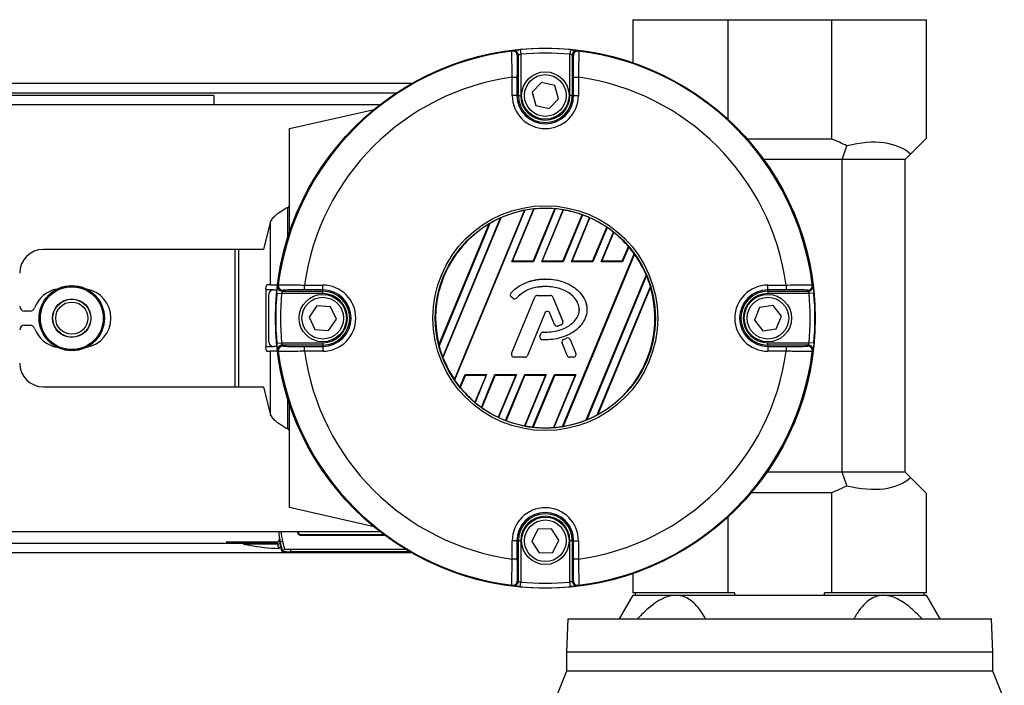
# Model space of a CAD drawing. Header units: millimetres. Extents: x 0 to 420, y 0 to 297.
# Tile 42 of 58: x 199 to 223, y 241 to 257. Entities that reach past the tile are written whole.
import ezdxf

# ---------------------------------------------------------------- set-up
doc = ezdxf.new("R2010")
doc.units = ezdxf.units.MM

msp = doc.modelspace()

# ---------------------------------------------------------------- linework, layer by layer
at = {"color": 7, "linetype": 'Continuous', "lineweight": 25}
for p, q in [((213.6254, 257.273), (213.6254, 256.2385)), ((213.6254, 257.273), (215.9078, 257.273)), ((215.9078, 257.273), (215.9078, 254.8809)), ((215.9078, 257.273), (218.4024, 257.273)), ((218.4024, 257.273), (218.4024, 254.4038)), ((218.4024, 257.273), (220.6848, 257.273)), ((220.6848, 254.4265), (220.6848, 257.273)), ((210.8707, 255.4513), (210.8707, 256.4218)), ((210.917, 256.5549), (210.9276, 256.4415)), ((210.9276, 256.4415), (210.9276, 255.4513)), ((212.121, 256.5549), (212.1105, 256.4415)), ((212.1105, 255.4513), (212.1105, 256.4415)), ((212.1674, 256.4218), (212.1674, 255.4513)), ((208.3011, 255.7359), (63.501, 255.7359)), ((210.724, 255.8889), (210.8378, 255.8889)), ((210.724, 255.4513), (210.724, 255.8889)), ((210.8378, 255.8889), (210.8378, 255.4513)), ((211.4277, 255.767), (211.1999, 255.53)), ((211.7468, 255.6882), (211.4277, 255.767)), ((211.8381, 255.3725), (211.7468, 255.6882)), ((212.2002, 255.8889), (212.3141, 255.8889)), ((212.2002, 255.4513), (212.2002, 255.8889)), ((212.3141, 255.8889), (212.3141, 255.4513)), ((207.9315, 255.5082), (64.2877, 255.5082)), ((203.5488, 255.4513), (71.4712, 255.4513)), ((203.5488, 255.4513), (203.5488, 255.2235)), ((210.8378, 255.4513), (210.724, 255.4513)), ((210.8707, 255.4513), (210.8378, 255.4513)), ((210.8707, 255.4513), (210.9276, 255.4513)), ((211.1999, 255.53), (211.2913, 255.2143)), ((212.1674, 255.4513), (212.1105, 255.4513)), ((212.1674, 255.4513), (212.2002, 255.4513)), ((212.2002, 255.4513), (212.3141, 255.4513)), ((207.5356, 255.2235), (182.4847, 255.2235)), ((211.2913, 255.2143), (211.6104, 255.1355)), ((211.6104, 255.1355), (211.8381, 255.3725)), ((205.3706, 254.6542), (207.4027, 255.1174)), ((205.3706, 252.1776), (205.3706, 254.6542)), ((218.4024, 254.4038), (216.3767, 254.4038)), ((220.6848, 254.4265), (220.3024, 254.0442)), ((218.6526, 253.9142), (218.7712, 254.2398)), ((220.1724, 253.9142), (220.3024, 254.0442)), ((218.6526, 253.9142), (216.7699, 253.9142)), ((220.1724, 253.9142), (218.6526, 253.9142)), ((218.6526, 246.3994), (218.6526, 253.9142)), ((220.1724, 246.3994), (220.1724, 253.9142)), ((205.3706, 252.8076), (205.3256, 252.7627)), ((205.3256, 252.0395), (205.3256, 252.7627)), ((209.3329, 248.6247), (211.0163, 252.6888)), ((211.029, 252.6932), (209.3387, 248.6126)), ((210.7166, 251.4561), (211.242, 252.7246)), ((210.7317, 251.4662), (211.2525, 252.7236)), ((211.2246, 251.4662), (211.747, 252.7273)), ((211.7583, 252.7283), (211.2313, 251.4561)), ((211.4314, 251.4561), (211.9483, 252.704)), ((211.4465, 251.4662), (211.9577, 252.7004)), ((204.9147, 252.4293), (204.7391, 251.7508)), ((204.9147, 250.8969), (204.9147, 252.4293)), ((210.1827, 252.3758), (208.9647, 249.4354)), ((209.0518, 249.1625), (210.4372, 252.5072)), ((210.4495, 252.5105), (209.0581, 249.1515)), ((211.9394, 251.4662), (212.4027, 252.5847)), ((212.413, 252.5831), (211.9461, 251.4561)), ((212.1462, 251.4561), (212.5846, 252.5145)), ((212.1613, 251.4662), (212.593, 252.5086)), ((208.9619, 249.4547), (210.167, 252.3642)), ((212.6542, 251.4662), (212.9939, 252.2862)), ((213.0032, 252.2823), (212.6609, 251.4561)), ((212.861, 251.4561), (213.1566, 252.1697)), ((212.8761, 251.4662), (213.164, 252.1613)), ((204.0653, 251.7508), (199.4499, 251.7508)), ((204.0653, 248.4489), (204.0653, 251.7508)), ((204.1463, 251.7508), (204.0653, 251.7508)), ((204.1463, 248.4489), (204.1463, 251.7508)), ((204.7391, 251.7508), (204.1463, 251.7508)), ((213.369, 251.4662), (213.5164, 251.822)), ((213.5246, 251.8155), (213.3757, 251.4561)), ((210.7166, 251.4561), (210.7317, 251.4662)), ((211.2313, 251.4561), (210.7166, 251.4561)), ((211.2246, 251.4662), (210.7317, 251.4662)), ((211.2313, 251.4561), (211.2246, 251.4662)), ((211.4314, 251.4561), (211.4465, 251.4662)), ((211.9461, 251.4561), (211.4314, 251.4561)), ((211.9394, 251.4662), (211.4465, 251.4662)), ((211.9344, 247.4934), (213.6558, 251.6491)), ((211.9461, 251.4561), (211.9394, 251.4662)), ((213.6618, 251.6374), (211.947, 247.4975)), ((212.1462, 251.4561), (212.1613, 251.4662)), ((212.6609, 251.4561), (212.1462, 251.4561)), ((212.6542, 251.4662), (212.1613, 251.4662)), ((212.6609, 251.4561), (212.6542, 251.4662)), ((212.861, 251.4561), (212.8761, 251.4662)), ((213.3757, 251.4561), (212.861, 251.4561)), ((213.369, 251.4662), (212.8761, 251.4662)), ((213.3757, 251.4561), (213.369, 251.4662)), ((205.151, 251.3523), (205.1429, 251.3523)), ((205.1429, 251.3102), (205.1429, 251.3523)), ((211.519, 251.0404), (211.519, 251.0409)), ((212.5046, 247.6536), (213.9457, 251.1327)), ((213.9522, 251.1223), (212.5166, 247.6563)), ((204.7964, 250.783), (204.7964, 249.4167)), ((204.984, 250.783), (204.7964, 250.783)), ((204.9147, 250.8969), (204.8259, 250.8969)), ((204.9147, 250.8969), (205.0781, 250.8969)), ((204.984, 250.783), (205.0651, 250.783)), ((205.1971, 250.7482), (206.1676, 250.7482)), ((205.73, 250.7811), (205.73, 250.8949)), ((205.73, 250.8949), (206.1676, 250.8949)), ((206.1676, 250.7811), (205.73, 250.7811)), ((206.1676, 250.7811), (206.1676, 250.8949)), ((206.1676, 250.7482), (206.1676, 250.7811)), ((206.1676, 250.6913), (206.1676, 250.7482)), ((212.7651, 247.7732), (214.0453, 250.8639)), ((214.0487, 250.8457), (212.7803, 247.7837)), ((216.8705, 250.8949), (217.3081, 250.8949)), ((216.8705, 250.7811), (216.8705, 250.8949)), ((217.3081, 250.7811), (216.8705, 250.7811)), ((216.8705, 250.7482), (216.8705, 250.7811)), ((216.8705, 250.7482), (217.841, 250.7482)), ((216.8705, 250.7482), (216.8705, 250.6913)), ((217.3081, 250.8949), (217.3081, 250.7811)), ((204.8702, 249.5305), (204.8702, 250.6691)), ((205.064, 250.7019), (205.1773, 250.6913)), ((206.1676, 250.6913), (205.1773, 250.6913)), ((210.6907, 250.7022), (210.6903, 250.7025)), ((210.6978, 250.6116), (210.6975, 250.6112)), ((210.7388, 250.5767), (210.6975, 250.6112)), ((210.7391, 250.5771), (210.6978, 250.6116)), ((210.708, 249.247), (211.2637, 250.6079)), ((210.7085, 249.2468), (211.2641, 250.6077)), ((210.7391, 250.5771), (210.7388, 250.5767)), ((210.8278, 250.5842), (210.8282, 250.5838)), ((211.2641, 250.6077), (211.2637, 250.6079)), ((211.323, 250.6473), (211.323, 250.6478)), ((211.323, 250.6478), (211.6392, 250.6478)), ((211.323, 250.6473), (211.6392, 250.6473)), ((211.6392, 250.6473), (211.6392, 250.6478)), ((211.698, 250.6077), (211.6985, 250.6079)), ((211.698, 250.6077), (211.9366, 250.0234)), ((211.6985, 250.6079), (211.9371, 250.0236)), ((217.8607, 250.6913), (216.8705, 250.6913)), ((217.9741, 250.7019), (217.8607, 250.6913)), ((199.1304, 250.2706), (198.9944, 250.2706)), ((206.0274, 250.3971), (205.8401, 250.127)), ((206.3549, 250.3699), (206.0274, 250.3971)), ((206.4952, 250.0727), (206.3549, 250.3699)), ((216.6685, 250.3591), (216.5449, 250.0546)), ((216.994, 250.4044), (216.6685, 250.3591)), ((217.196, 250.1451), (216.994, 250.4044)), ((205.8401, 250.127), (205.9803, 249.8298)), ((206.3078, 249.8026), (206.4952, 250.0727)), ((211.5085, 250.2235), (211.0901, 249.1988)), ((211.509, 250.2233), (211.0906, 249.1986)), ((211.5085, 250.2235), (211.509, 250.2233)), ((211.628, 250.2235), (211.6275, 250.2233)), ((211.7403, 249.9472), (211.6275, 250.2233)), ((211.7407, 249.9474), (211.628, 250.2235)), ((211.9366, 250.0234), (211.9371, 250.0236)), ((216.5449, 250.0546), (216.7469, 249.7953)), ((217.0724, 249.8406), (217.196, 250.1451)), ((198.9944, 249.9291), (199.1304, 249.9291)), ((205.9803, 249.8298), (206.3078, 249.8026)), ((211.4708, 249.7635), (211.4708, 249.764)), ((211.7407, 249.9474), (211.7403, 249.9472)), ((211.8181, 249.9106), (211.8182, 249.9102)), ((211.902, 249.9406), (211.9022, 249.9402)), ((216.7469, 249.7953), (217.0724, 249.8406)), ((211.3891, 249.6706), (211.4117, 249.7246)), ((211.3896, 249.6704), (211.3891, 249.6706)), ((211.3896, 249.6704), (211.4122, 249.7244)), ((211.4122, 249.7244), (211.4117, 249.7246)), ((211.4445, 249.5825), (211.4445, 249.582)), ((211.9552, 249.5871), (212.0315, 249.6198)), ((211.9554, 249.5866), (211.9552, 249.5871)), ((211.9554, 249.5866), (212.0317, 249.6194)), ((212.0317, 249.6194), (212.0315, 249.6198)), ((212.1156, 249.585), (212.1161, 249.5852)), ((212.1156, 249.585), (212.2537, 249.2468)), ((212.1161, 249.5852), (212.2541, 249.247)), ((204.7964, 249.4167), (204.984, 249.4167)), ((204.8259, 249.3028), (204.9147, 249.3028)), ((204.9147, 247.7704), (204.9147, 249.3028)), ((205.0781, 249.3028), (204.9147, 249.3028)), ((205.0651, 249.4167), (204.984, 249.4167)), ((205.064, 249.4978), (205.1773, 249.5084)), ((205.1773, 249.5084), (206.1676, 249.5084)), ((206.1676, 249.4515), (205.1971, 249.4515)), ((205.73, 249.3048), (205.73, 249.4186)), ((205.73, 249.4186), (206.1676, 249.4186)), ((206.1676, 249.3048), (205.73, 249.3048)), ((206.1676, 249.5084), (206.1676, 249.4515)), ((206.1676, 249.4515), (206.1676, 249.4186)), ((206.1676, 249.4186), (206.1676, 249.3048)), ((211.9217, 249.5042), (211.9212, 249.504)), ((212.0459, 249.1986), (211.9212, 249.504)), ((212.0464, 249.1988), (211.9217, 249.5042)), ((216.8705, 249.4515), (216.8705, 249.5084)), ((216.8705, 249.5084), (217.8607, 249.5084)), ((216.8705, 249.4515), (216.8705, 249.4186)), ((217.841, 249.4515), (216.8705, 249.4515)), ((216.8705, 249.4186), (216.8705, 249.3048)), ((216.8705, 249.4186), (217.3081, 249.4186)), ((217.3081, 249.3048), (216.8705, 249.3048)), ((217.3081, 249.4186), (217.3081, 249.3048)), ((217.9741, 249.4978), (217.8607, 249.5084)), ((210.7085, 249.2468), (210.708, 249.247)), ((210.7673, 249.1592), (210.7673, 249.1587)), ((211.0313, 249.1592), (210.7673, 249.1592)), ((211.0313, 249.1587), (210.7673, 249.1587)), ((211.0313, 249.1592), (211.0313, 249.1587)), ((211.0901, 249.1988), (211.0906, 249.1986)), ((212.0464, 249.1988), (212.0459, 249.1986)), ((212.1052, 249.1592), (212.1052, 249.1587)), ((212.1948, 249.1592), (212.1052, 249.1592)), ((212.1948, 249.1587), (212.1052, 249.1587)), ((212.1948, 249.1592), (212.1948, 249.1587)), ((212.2537, 249.2468), (212.2541, 249.247)), ((205.1429, 248.8474), (205.1429, 248.8895)), ((205.1429, 248.8474), (205.151, 248.8474)), ((209.4672, 248.4397), (209.5931, 248.7436)), ((209.5998, 248.7335), (209.4753, 248.433)), ((209.5931, 248.7436), (210.1078, 248.7436)), ((209.5931, 248.7436), (209.5998, 248.7335)), ((209.5998, 248.7335), (210.0927, 248.7335)), ((210.0927, 248.7335), (209.8224, 248.0808)), ((210.1078, 248.7436), (209.8296, 248.0721)), ((209.9812, 247.9549), (210.3079, 248.7436)), ((210.3146, 248.7335), (209.9903, 247.9508)), ((210.1078, 248.7436), (210.0927, 248.7335)), ((210.3079, 248.7436), (210.8226, 248.7436)), ((210.3079, 248.7436), (210.3146, 248.7335)), ((210.3146, 248.7335), (210.8075, 248.7335)), ((210.8075, 248.7335), (210.3869, 247.7179)), ((210.8226, 248.7436), (210.3952, 247.7118)), ((210.5651, 247.639), (211.0227, 248.7436)), ((211.0294, 248.7335), (210.5753, 247.6372)), ((210.8226, 248.7436), (210.8075, 248.7335)), ((211.5223, 248.7335), (211.0159, 247.511)), ((211.0227, 248.7436), (211.5374, 248.7436)), ((211.0227, 248.7436), (211.0294, 248.7335)), ((211.5374, 248.7436), (211.0252, 247.5072)), ((211.0294, 248.7335), (211.5223, 248.7335)), ((211.2134, 247.4783), (211.7375, 248.7436)), ((211.7442, 248.7335), (211.2245, 247.479)), ((211.5374, 248.7436), (211.5223, 248.7335)), ((212.2371, 248.7335), (211.7137, 247.4697)), ((212.2522, 248.7436), (211.724, 247.4685)), ((211.7375, 248.7436), (212.2522, 248.7436)), ((211.7375, 248.7436), (211.7442, 248.7335)), ((211.7442, 248.7335), (212.2371, 248.7335)), ((212.2522, 248.7436), (212.2371, 248.7335)), ((199.4499, 248.4489), (204.0653, 248.4489)), ((204.0653, 248.4489), (204.1463, 248.4489)), ((204.1463, 248.4489), (204.7391, 248.4489)), ((204.7391, 248.4489), (204.9147, 247.7704)), ((205.3256, 247.437), (205.3256, 248.1602)), ((205.3706, 245.5454), (205.3706, 248.0221)), ((205.3256, 247.437), (205.3706, 247.3921)), ((218.6526, 246.3994), (216.8507, 246.3994)), ((218.7712, 246.0738), (218.6526, 246.3994)), ((220.1724, 246.3994), (218.6526, 246.3994)), ((220.3024, 246.2693), (220.1724, 246.3994)), ((220.3024, 246.2693), (220.6848, 245.887)), ((216.4752, 245.9098), (218.4024, 245.9098)), ((218.4024, 245.9098), (218.4024, 243.496)), ((220.6848, 243.496), (220.6848, 245.887)), ((207.4027, 245.0823), (205.3706, 245.5454)), ((215.9078, 245.3187), (215.9078, 243.496)), ((211.6704, 245.0401), (211.3421, 245.0254)), ((211.8474, 244.7632), (211.6704, 245.0401)), ((182.4847, 244.9761), (207.5356, 244.9761)), ((205.1132, 244.9121), (205.1241, 244.7814)), ((205.5645, 244.9761), (205.5645, 244.9424)), ((205.5645, 244.9424), (205.5794, 244.9573)), ((205.5794, 244.9761), (205.5794, 244.9573)), ((205.6363, 244.9004), (205.6214, 244.8855)), ((205.6214, 244.8855), (207.6549, 244.8855)), ((205.6363, 244.9004), (207.6349, 244.9004)), ((211.3421, 245.0254), (211.1907, 244.7337)), ((178.1797, 244.6915), (205.0984, 244.6915)), ((203.8726, 244.7246), (205.0641, 244.7246)), ((204.263, 244.6677), (204.4118, 244.6415)), ((205.0825, 244.6677), (204.263, 244.6677)), ((205.1385, 244.678), (205.0825, 244.6677)), ((205.1563, 244.5969), (205.1011, 244.5828)), ((205.1062, 244.563), (205.1011, 244.5828)), ((205.1613, 244.5772), (205.1062, 244.563)), ((205.2014, 244.7306), (205.1462, 244.7165)), ((205.2043, 244.49), (205.1462, 244.7165)), ((205.1462, 244.7165), (205.1563, 244.5969)), ((205.1563, 244.5969), (205.1613, 244.5772)), ((205.2014, 244.7306), (205.2488, 244.5457)), ((210.724, 244.3108), (210.724, 244.7484)), ((210.8378, 244.7484), (210.724, 244.7484)), ((210.8378, 244.7484), (210.8378, 244.3108)), ((210.8707, 244.7484), (210.8378, 244.7484)), ((210.8707, 243.7779), (210.8707, 244.7484)), ((210.8707, 244.7484), (210.9276, 244.7484)), ((210.9276, 244.7484), (210.9276, 243.7582)), ((211.1907, 244.7337), (211.3676, 244.4567)), ((211.696, 244.4714), (211.8474, 244.7632)), ((212.1674, 244.7484), (212.1105, 244.7484)), ((212.1105, 243.7582), (212.1105, 244.7484)), ((212.1674, 244.7484), (212.1674, 243.7779)), ((212.1674, 244.7484), (212.2002, 244.7484)), ((212.2002, 244.7484), (212.3141, 244.7484)), ((212.2002, 244.3108), (212.2002, 244.7484)), ((212.3141, 244.7484), (212.3141, 244.3108)), ((178.1618, 244.4638), (208.3011, 244.4638)), ((205.1797, 244.5014), (205.1744, 244.502)), ((205.2042, 244.49), (205.2043, 244.49)), ((205.3893, 244.5439), (205.3893, 244.487)), ((205.3893, 244.5439), (208.1646, 244.5439)), ((208.2607, 244.487), (205.3893, 244.487)), ((211.3676, 244.4567), (211.696, 244.4714)), ((210.8378, 244.3108), (210.724, 244.3108)), ((212.3141, 244.3108), (212.2002, 244.3108)), ((213.6254, 243.9612), (213.6254, 243.496)), ((210.917, 243.6448), (210.9276, 243.7582)), ((212.121, 243.6448), (212.1105, 243.7582)), ((213.6254, 243.439), (213.2968, 242.8697)), ((215.9078, 243.496), (213.6254, 243.496)), ((213.6254, 243.439), (214.6593, 243.439)), ((213.6824, 243.496), (213.6824, 243.439)), ((214.6593, 243.439), (219.651, 243.439)), ((216.0794, 243.496), (215.9078, 243.496)), ((216.0794, 243.439), (216.0794, 243.496)), ((218.2308, 243.439), (218.2308, 243.496)), ((218.4024, 243.496), (218.2308, 243.496)), ((220.6848, 243.496), (218.4024, 243.496)), ((219.651, 243.439), (220.6848, 243.439)), ((220.6278, 243.439), (220.6278, 243.496)), ((221.0135, 242.8697), (220.6848, 243.439)), ((212.0599, 242.8697), (212.0314, 242.0727)), ((212.0599, 242.8697), (222.2503, 242.8697)), ((222.2788, 242.0727), (222.2503, 242.8697)), ((212.0314, 242.0727), (212.0314, 241.6173)), ((222.2788, 242.0727), (212.0314, 242.0727)), ((222.2788, 241.6173), (222.2788, 242.0727)), ((212.0314, 241.6173), (211.7554, 240.9341)), ((222.2788, 241.6173), (212.0314, 241.6173)), ((222.5548, 240.9341), (222.2788, 241.6173))]:
    msp.add_line(p, q, dxfattribs=at)
for centre, radius in [((211.519, 250.0998), 6.49), ((211.519, 255.4513), 0.5693), ((211.519, 255.4513), 0.501), ((211.519, 250.0998), 2.7022), ((211.519, 250.0998), 2.6453), ((200.133, 250.0998), 0.7844), ((200.133, 250.0998), 0.7844), ((200.133, 250.0998), 0.7781), ((200.133, 250.0998), 0.7554), ((200.133, 250.0998), 0.4614), ((200.133, 250.0998), 0.4554), ((200.133, 250.0998), 0.3871), ((206.1676, 250.0998), 0.5693), ((206.1676, 250.0998), 0.501), ((216.8705, 250.0998), 0.5693), ((216.8705, 250.0998), 0.501), ((211.519, 244.7484), 0.5693), ((211.519, 244.7484), 0.501)]:
    msp.add_circle(centre, radius, dxfattribs=at)
for centre, radius, start, end in [((211.519, 250.0998), 6.4696, 97.10549, 172.89451), ((215.5725, 248.6795), 9.2211, 121.58243, 121.76082), ((210.7328, 256.4068), 0.1139, 0.0094, 97.09031), ((210.7568, 256.4218), 0.1139, 52.06673, 96.86344), ((210.7568, 256.4218), 0.1139, 0.01176, 52.06841), ((211.519, 250.0998), 6.4831, 84.67186, 95.32814), ((211.519, 250.0998), 6.3692, 84.67186, 95.32814), ((212.2813, 256.4218), 0.1139, 117.33378, 179.9885), ((212.3052, 256.4068), 0.1139, 82.90969, 179.9906), ((212.2813, 256.4218), 0.1138, 83.13574, 117.3343), ((207.4656, 248.6795), 9.2211, 58.23918, 58.41757), ((211.519, 250.0998), 6.4696, 7.10549, 82.89451), ((211.519, 250.0998), 5.8434, 97.81989, 172.18011), ((211.519, 250.0998), 5.8434, 7.81989, 82.18011), ((211.519, 255.4513), 0.7951, 180, 0), ((211.519, 255.4513), 0.6812, 180, 0), ((211.519, 255.4513), 0.6484, 180, 0), ((211.519, 255.4513), 0.5914, 180, 0), ((217.1551, 251.1018), 3.5297, 62.75166, 69.30646), ((211.519, 250.0998), 2.6373, 100.99004, 113.92589), ((211.519, 250.0998), 2.6393, 96.02402, 100.70066), ((211.519, 250.0998), 2.6373, 85.04107, 95.79952), ((211.519, 250.0998), 2.6393, 80.63894, 84.79904), ((211.519, 250.0998), 2.6373, 70.42259, 80.42516), ((211.519, 250.0998), 2.6393, 114.19736, 120.41929), ((211.519, 250.0998), 2.6393, 66.18776, 70.20221), ((211.519, 250.0998), 2.6373, 55.9972, 65.96862), ((211.519, 250.0998), 2.6373, 120.84018, 194.15982), ((211.519, 250.0998), 2.6393, 51.6503, 55.78351), ((211.519, 250.0998), 2.6373, 40.76796, 51.41119), ((199.4499, 251.1815), 0.5693, 90, 180), ((211.519, 250.0998), 2.6393, 35.94419, 40.54548), ((211.519, 250.0998), 2.6373, 23.05526, 35.66131), ((211.519, 250.0998), 2.6393, 16.82689, 22.79175), ((199.9053, 250.0998), 0.7116, 100.13495, 159.82873), ((200.3607, 250.0998), 0.7116, 280.13495, 79.86505), ((204.9285, 250.8096), 0.1347, 139.60931, 191.36905), ((204.984, 250.6691), 0.1139, 90, 180), ((205.1971, 250.8621), 0.1138, 173.13574, 207.3343), ((212.9394, 246.0464), 9.2211, 148.23918, 148.41757), ((205.1971, 250.8621), 0.1139, 207.33378, 269.9885), ((205.2121, 250.8861), 0.1139, 172.90969, 269.9906), ((206.1676, 250.0998), 0.7951, 270, 90), ((206.1676, 250.0998), 0.6812, 270, 90), ((206.1676, 250.0998), 0.6484, 270, 90), ((211.519, 250.0998), 2.6373, 298.57164, 16.42836), ((216.8705, 250.0998), 0.7951, 90, 270), ((216.8705, 250.0998), 0.6812, 90, 270), ((216.8705, 250.0998), 0.6484, 90, 270), ((217.826, 250.8861), 0.1139, 270.0094, 7.09031), ((217.841, 250.8621), 0.1139, 270.01176, 322.06841), ((217.841, 250.8621), 0.1139, 322.06673, 6.86344), ((210.0987, 246.0464), 9.2211, 31.58243, 31.76082), ((211.519, 250.0998), 6.4831, 174.67186, 185.32814), ((211.519, 250.0998), 6.3692, 174.67186, 185.32814), ((206.1676, 250.0998), 0.5914, 270, 90), ((210.7385, 250.6604), 0.064, 138.8059, 230.16689), ((210.7385, 250.6604), 0.0635, 138.8059, 230.16689), ((210.7798, 250.6259), 0.064, 230.16689, 318.97709), ((210.7798, 250.6259), 0.0635, 230.16689, 318.97709), ((211.323, 250.5837), 0.064, 90, 157.79071), ((211.323, 250.5837), 0.0635, 90, 157.79071), ((211.6392, 250.5837), 0.064, 22.20929, 90), ((211.6392, 250.5837), 0.0635, 22.20929, 90), ((216.8705, 250.0998), 0.5914, 90, 270), ((211.519, 250.0998), 6.3692, 354.67186, 5.32814), ((211.519, 250.0998), 6.4831, 354.67186, 5.32814), ((198.9944, 250.3845), 0.1139, 180, 270), ((199.1304, 250.3845), 0.1139, 270, 339.82873), ((211.5683, 250.1991), 0.0645, 22.20926, 157.79071), ((211.5683, 250.1991), 0.064, 22.20926, 157.79071), ((211.8778, 249.9994), 0.0635, 292.3787, 22.20929), ((211.8778, 249.9994), 0.064, 292.3787, 22.20929), ((198.9944, 249.8152), 0.1139, 90, 180), ((199.1304, 249.8152), 0.1139, 20.17127, 90), ((199.9053, 250.0998), 0.7116, 200.17127, 259.86505), ((211.4708, 249.6999), 0.064, 90.035, 157.29049), ((211.4708, 249.6999), 0.0635, 90.035, 157.29049), ((211.7996, 249.9714), 0.064, 202.20926, 286.93498), ((211.7996, 249.9714), 0.0635, 202.20926, 286.93498), ((204.984, 249.5305), 0.1139, 180, 270), ((211.4482, 249.6459), 0.064, 157.29049, 266.67135), ((211.4482, 249.6459), 0.0635, 157.29049, 266.67135), ((211.9805, 249.5282), 0.064, 113.24584, 202.20927), ((211.9805, 249.5282), 0.0635, 113.24584, 202.20927), ((212.0568, 249.561), 0.064, 22.20926, 113.24584), ((212.0568, 249.561), 0.0635, 22.20926, 113.24584), ((204.9285, 249.3901), 0.1347, 168.63095, 220.39069), ((205.1971, 249.3376), 0.1139, 142.06673, 186.86344), ((212.9393, 254.1533), 9.2211, 211.58243, 211.76082), ((205.2121, 249.3136), 0.1139, 90.0094, 187.09031), ((211.519, 250.0998), 6.4696, 187.10549, 262.89451), ((205.1971, 249.3376), 0.1139, 90.01176, 142.06841), ((211.519, 250.0998), 5.8434, 187.81989, 262.18011), ((211.519, 250.0998), 2.6393, 194.58071, 200.80264), ((211.519, 250.0998), 5.8434, 277.81989, 352.18011), ((211.519, 250.0998), 6.4696, 277.10549, 352.89451), ((217.826, 249.3136), 0.1139, 352.90969, 89.9906), ((217.841, 249.3376), 0.1139, 27.33378, 89.9885), ((210.0987, 254.1533), 9.2211, 328.23918, 328.41757), ((217.841, 249.3376), 0.1138, 353.13574, 27.3343), ((211.519, 250.0998), 2.6373, 201.07411, 214.00996), ((210.7673, 249.2228), 0.064, 157.79071, 270), ((210.7673, 249.2228), 0.0635, 157.79071, 270), ((211.0313, 249.2228), 0.0635, 270, 337.79071), ((211.0313, 249.2228), 0.064, 270, 337.79071), ((212.1052, 249.2228), 0.064, 202.20927, 270), ((212.1052, 249.2228), 0.0635, 202.20927, 270), ((212.1948, 249.2228), 0.064, 270, 22.20926), ((212.1948, 249.2228), 0.0635, 270, 22.20926), ((199.4499, 249.0182), 0.5693, 180, 270), ((211.519, 250.0998), 2.6393, 214.29934, 218.97598), ((211.519, 250.0998), 2.6373, 219.20048, 229.95893), ((211.519, 250.0998), 2.6393, 230.20096, 234.36106), ((211.519, 250.0998), 2.6373, 234.57484, 244.57741), ((211.519, 250.0998), 2.6393, 244.79779, 248.81224), ((211.519, 250.0998), 2.6373, 249.03138, 259.0028), ((211.519, 250.0998), 2.6373, 279.33869, 291.94474), ((211.519, 250.0998), 2.6393, 292.20825, 298.17311), ((211.519, 250.0998), 2.6393, 259.21649, 263.3497), ((211.519, 250.0998), 2.6373, 263.58881, 274.23204), ((211.519, 250.0998), 2.6393, 274.45452, 279.05581), ((217.1551, 249.2117), 3.5297, 290.69354, 297.24834), ((211.519, 244.7484), 0.7951, 0, 180), ((211.519, 244.7484), 0.6812, 0, 180), ((211.519, 244.7484), 0.6484, 0, 180), ((211.519, 244.7484), 0.5914, 0, 180), ((203.873, 244.7018), 0.0228, 91.08078, 206.93181), ((205.065, 244.7776), 0.0554, 268.42823, 359.05492), ((205.0641, 244.7816), 0.0569, 270.01918, 304.37588), ((210.7328, 243.7929), 0.1139, 262.90969, 359.9906), ((215.5725, 251.5202), 9.2211, 238.23918, 238.41757), ((210.7568, 243.7779), 0.1138, 263.13574, 297.3343), ((210.7568, 243.7779), 0.1139, 297.33378, 359.9885), ((211.519, 250.0998), 6.4831, 264.67186, 275.32814), ((211.519, 250.0998), 6.3692, 264.67186, 275.32814), ((212.2813, 243.7779), 0.1139, 180.01176, 232.06841), ((212.3052, 243.7929), 0.1139, 180.0094, 277.09031), ((212.2813, 243.7779), 0.1139, 232.06673, 276.86344), ((207.4656, 251.5201), 9.2211, 301.58243, 301.76082)]:
    msp.add_arc(centre, radius, start, end, dxfattribs=at)
for centre, major_axis, ratio, start_param, end_param in [((216.1315, 250.0998), (8.998, 0), 0.8660474, 2.1952703, 2.1985592), ((206.9066, 250.0998), (8.998, 0), 0.8660474, 0.9430335, 0.9463223), ((217.1551, 250.7972), (3.199, 3.199), 0.4663077, 0.0334182, 0.6588907), ((212.0762, 249.8691), (2.8132, -1.1652), 0.9801928, 2.308609, 2.3130735), ((211.0639, 250.2883), (2.2979, -0.9518), 0.9801928, 1.8803542, 1.8845944), ((212.0513, 249.8794), (2.6874, -1.1132), 0.9801928, 2.0576555, 2.0615643), ((211.039, 250.2987), (2.4237, -1.0039), 0.9801928, 1.5976203, 1.6014484), ((212.1011, 249.8588), (2.9389, -1.2173), 0.9801928, 2.6059882, 2.612204), ((211.0888, 250.278), (2.1722, -0.8997), 0.9801928, 2.2327064, 2.2381305), ((212.0263, 249.8897), (2.5616, -1.0611), 0.9801928, 1.8161736, 1.8199076), ((211.0141, 250.309), (2.5494, -1.056), 0.9801928, 1.3453037, 1.3490343), ((212.0014, 249.9), (2.4359, -1.009), 0.9801928, 1.5655623, 1.5693696), ((210.9892, 250.3193), (2.6752, -1.1081), 0.9801928, 1.1035269, 1.107406), ((211.9765, 249.9103), (2.3101, -0.9569), 0.9801928, 1.286575, 1.2907549), ((210.9643, 250.3296), (2.801, -1.1602), 0.9801928, 0.8540417, 0.858425), ((211.9516, 249.9207), (2.1843, -0.9048), 0.9801928, 0.9431108, 0.9483466), ((211.519, 245.4874), (0, 8.998), 0.8660474, 0.9430335, 0.9463223), ((210.9394, 250.3399), (2.9267, -1.2123), 0.9801928, 0.5629466, 0.5688565), ((211.519, 245.4874), (0, 8.998), 0.8660474, 5.336863, 5.3401518), ((211.519, 254.7123), (0, 8.998), 0.8660474, 2.1952703, 2.1985592), ((212.1011, 249.8588), (2.9389, -1.2173), 0.9801928, 3.6709813, 3.6771971), ((211.519, 254.7123), (0, 8.998), 0.8660474, 4.0846261, 4.087915), ((211.0888, 250.278), (2.1722, -0.8997), 0.9801928, 4.0450548, 4.0504789), ((212.0762, 249.8691), (2.8132, -1.1652), 0.9801928, 3.9701118, 3.9745763), ((211.0639, 250.2883), (2.2979, -0.9518), 0.9801928, 4.3985909, 4.4028311), ((212.0513, 249.8794), (2.6874, -1.1132), 0.9801928, 4.221621, 4.2255298), ((211.039, 250.2987), (2.4237, -1.0039), 0.9801928, 4.6817369, 4.685565), ((212.0263, 249.8897), (2.5616, -1.0611), 0.9801928, 4.4632777, 4.4670117), ((211.0141, 250.309), (2.5494, -1.056), 0.9801928, 4.934151, 4.9378816), ((211.9516, 249.9207), (2.1843, -0.9048), 0.9801928, 5.3348387, 5.3400745), ((210.9394, 250.3399), (2.9267, -1.2123), 0.9801928, 5.7143288, 5.7202387), ((212.0014, 249.9), (2.4359, -1.009), 0.9801928, 4.7138157, 4.717623), ((210.9892, 250.3193), (2.6752, -1.1081), 0.9801928, 5.1757793, 5.1796584), ((211.9765, 249.9103), (2.3101, -0.9569), 0.9801928, 4.9924305, 4.9966103), ((210.9643, 250.3296), (2.801, -1.1602), 0.9801928, 5.4247603, 5.4291436), ((217.1551, 249.5164), (3.199, -3.199), 0.4663077, 5.6242946, 6.2497671), ((206.2478, 245.007), (-0.0968, 1.1568), 0.9808315, 1.5155393, 1.7419089), ((206.2478, 245.007), (0.0921, -1.1013), 0.9787714, 4.6586453, 4.8835016), ((205.6215, 244.9425), (0.0403, 0.0403), 0.9996955, 2.3563468, 3.9268385), ((205.6364, 244.9574), (0.0403, 0.0403), 0.9996955, 2.3563468, 3.9268385), ((204.0662, 244.6677), (0.1937, -0.0569), 0.0047934, 3.1078252, 4.2435224), ((205.3905, 250.1928), (0.4913, 5.6155), 0.9998465, 3.0543395, 3.1784061), ((205.064, 244.6677), (0, 0.0569), 0.0349101, 6.265732, 6.5779717), ((206.2578, 244.8882), (0.1018, -1.2172), 0.9787714, 4.8122454, 4.8835016), ((206.2578, 244.8882), (-0.0972, 1.1617), 0.97672, 1.6706528, 1.7419089), ((205.3298, 249.4983), (-4.5697, 4.8119), 0.6310263, 2.1299362, 2.1343984), ((205.3895, 250.1809), (0.4963, 5.6722), 0.9998496, 3.1963258, 3.2288458), ((205.3895, 250.1809), (0.4913, 5.6155), 0.9998465, 3.2039087, 3.2288458), ((216.1315, 250.0998), (8.998, 0), 0.8660474, 4.0846261, 4.087915), ((206.9066, 250.0998), (8.998, 0), 0.8660474, 5.336863, 5.3401518)]:
    msp.add_ellipse(centre, major_axis=major_axis, ratio=ratio, start_param=start_param, end_param=end_param, dxfattribs=at)
for points, knots in [([(210.724, 255.8889), (210.7224, 255.9603), (210.7191, 256.1031), (210.7164, 256.2932), (210.7157, 256.4358), (210.7167, 256.5087), (210.7182, 256.5167), (210.7188, 256.5198)], [0, 0, 0, 0, 0.2181439, 0.4364435, 0.6541601, 0.8703819, 1, 1, 1, 1]), ([(210.7432, 256.5348), (210.7455, 256.5353), (210.75, 256.5362), (210.7807, 256.5402), (210.8252, 256.5455), (210.8734, 256.5507), (210.905, 256.5537), (210.917, 256.5549)], [0, 0, 0, 0, 0.2137542, 0.4283047, 0.6450109, 0.8642235, 1, 1, 1, 1]), ([(210.8467, 256.4068), (210.8461, 256.4043), (210.8445, 256.3976), (210.842, 256.3378), (210.8397, 256.2207), (210.8381, 256.0647), (210.8379, 255.9475), (210.8378, 255.8889)], [0, 0, 0, 0, 0.1294239, 0.3454219, 0.5631024, 0.7815642, 1, 1, 1, 1]), ([(210.9276, 256.4415), (210.9236, 256.4404), (210.9133, 256.4374), (210.8975, 256.4323), (210.883, 256.4271), (210.8729, 256.4231), (210.8714, 256.4222), (210.8707, 256.4218)], [0, 0, 0, 0, 0.1361772, 0.3569301, 0.5748254, 0.7887906, 1, 1, 1, 1]), ([(212.1674, 256.4218), (212.1671, 256.422), (212.1663, 256.4226), (212.1597, 256.4254), (212.1468, 256.4302), (212.1298, 256.4359), (212.1169, 256.4397), (212.1105, 256.4415)], [0, 0, 0, 0, 0.12445638, 0.33899001, 0.55774681, 0.7788159, 1, 1, 1, 1]), ([(212.121, 256.5549), (212.1407, 256.553), (212.1801, 256.5492), (212.2311, 256.5434), (212.2642, 256.5394), (212.2728, 256.5381), (212.2746, 256.5379)], [0, 0, 0, 0, 0.30870348, 0.61628952, 0.92204664, 1, 1, 1, 1]), ([(212.2002, 255.8889), (212.2002, 255.9266), (212.2001, 256.0221), (212.199, 256.1669), (212.197, 256.2981), (212.1944, 256.3879), (212.1924, 256.4005), (212.1914, 256.4068)], [0, 0, 0, 0, 0.1408434, 0.3573866, 0.5722146, 0.7860897, 1, 1, 1, 1]), ([(212.2292, 256.5225), (212.2345, 256.5252), (212.2454, 256.5306), (212.2616, 256.5342), (212.2739, 256.5355), (212.2783, 256.5355), (212.2791, 256.5355)], [0, 0, 0, 0, 0.3293966, 0.6829701, 0.9393524, 1, 1, 1, 1]), ([(212.2746, 256.5379), (212.2811, 256.537), (212.2926, 256.5354), (212.2942, 256.535), (212.2949, 256.5348)], [0, 0, 0, 0, 0.5597904, 1, 1, 1, 1]), ([(212.3193, 256.5198), (212.3202, 256.5121), (212.3219, 256.4968), (212.3223, 256.3875), (212.3208, 256.2276), (212.3179, 256.0512), (212.3152, 255.9348), (212.3141, 255.8889)], [0, 0, 0, 0, 0.2142119, 0.4282413, 0.6430284, 0.8593519, 1, 1, 1, 1]), ([(210.6903, 250.7025), (210.7222, 250.7354), (210.8184, 250.8345), (211.0608, 250.973), (211.3191, 251.0361), (211.4875, 251.0402), (211.519, 251.0409)], [0, 0, 0, 0, 0.1492432, 0.4498799, 0.8970463, 1, 1, 1, 1]), ([(210.6907, 250.7022), (210.7226, 250.7351), (210.8188, 250.8342), (211.0612, 250.9726), (211.3193, 251.0356), (211.4876, 251.0397), (211.519, 251.0404)], [0, 0, 0, 0, 0.1493129, 0.4500911, 0.8973419, 1, 1, 1, 1]), ([(211.519, 251.0409), (211.5646, 251.0397), (211.6821, 251.0365), (211.8693, 251.0021), (212.0968, 250.9197), (212.3065, 250.78), (212.4578, 250.5864), (212.5263, 250.3842), (212.5193, 250.1901), (212.4351, 249.9948), (212.2672, 249.801), (211.9723, 249.6361), (211.6782, 249.5754), (211.4919, 249.5806), (211.4445, 249.582)], [0, 0, 0, 0, 0.0488198, 0.1257191, 0.2025152, 0.3068501, 0.3908537, 0.4609273, 0.5313055, 0.5934207, 0.6853305, 0.8005518, 0.9492387, 1, 1, 1, 1]), ([(211.519, 251.0404), (211.5646, 251.0392), (211.6809, 251.036), (211.8681, 251.002), (212.0956, 250.9198), (212.3062, 250.7797), (212.4574, 250.5862), (212.5258, 250.3842), (212.5188, 250.1902), (212.4347, 249.9951), (212.2669, 249.8014), (211.9721, 249.6366), (211.6781, 249.5759), (211.4919, 249.5811), (211.4445, 249.5825)], [0, 0, 0, 0, 0.0488472, 0.1245489, 0.2025643, 0.306892, 0.3908819, 0.4609349, 0.5312928, 0.5933834, 0.6852856, 0.8005092, 0.9492175, 1, 1, 1, 1]), ([(205.064, 250.7019), (205.0659, 250.7216), (205.0697, 250.7609), (205.0755, 250.8119), (205.0795, 250.845), (205.0807, 250.8536), (205.081, 250.8554)], [0, 0, 0, 0, 0.3087035, 0.6162895, 0.9220466, 1, 1, 1, 1]), ([(205.081, 250.8554), (205.0819, 250.8619), (205.0834, 250.8735), (205.0839, 250.875), (205.084, 250.8757)], [0, 0, 0, 0, 0.5597904, 1, 1, 1, 1]), ([(205.0963, 250.81), (205.0937, 250.8153), (205.0883, 250.8263), (205.0846, 250.8424), (205.0834, 250.8547), (205.0833, 250.8591), (205.0833, 250.8599)], [0, 0, 0, 0, 0.3293966, 0.6829701, 0.9393524, 1, 1, 1, 1]), ([(205.0991, 250.9001), (205.1068, 250.901), (205.122, 250.9027), (205.2314, 250.9031), (205.3913, 250.9017), (205.5677, 250.8987), (205.6841, 250.896), (205.73, 250.8949)], [0, 0, 0, 0, 0.21421189, 0.42824134, 0.64302839, 0.85935193, 1, 1, 1, 1]), ([(205.1971, 250.7482), (205.1969, 250.7479), (205.1963, 250.7471), (205.1935, 250.7405), (205.1887, 250.7276), (205.183, 250.7106), (205.1792, 250.6977), (205.1773, 250.6913)], [0, 0, 0, 0, 0.12445638, 0.33899001, 0.55774681, 0.7788159, 1, 1, 1, 1]), ([(205.73, 250.7811), (205.6923, 250.781), (205.5968, 250.7809), (205.452, 250.7798), (205.3208, 250.7778), (205.231, 250.7752), (205.2184, 250.7732), (205.2121, 250.7722)], [0, 0, 0, 0, 0.1408434, 0.3573866, 0.5722146, 0.7860897, 1, 1, 1, 1]), ([(211.4708, 249.7635), (211.5163, 249.7643), (211.628, 249.7663), (211.8045, 249.7903), (212.0038, 249.8568), (212.1685, 249.9683), (212.2854, 250.1021), (212.3372, 250.2319), (212.3397, 250.3633), (212.2901, 250.5024), (212.1722, 250.6525), (211.9584, 250.7918), (211.6599, 250.8668), (211.3329, 250.8589), (211.0347, 250.77), (210.8923, 250.6421), (210.8278, 250.5842)], [0, 0, 0, 0, 0.04606604, 0.11282107, 0.17926442, 0.25671538, 0.31097711, 0.35665057, 0.39482562, 0.44135701, 0.50293546, 0.58457386, 0.69463944, 0.80843403, 0.91312935, 1, 1, 1, 1]), ([(211.4708, 249.764), (211.5163, 249.7648), (211.6279, 249.7668), (211.8043, 249.7907), (212.0035, 249.8572), (212.1682, 249.9686), (212.2849, 250.1023), (212.3367, 250.2319), (212.3392, 250.3632), (212.2897, 250.5021), (212.1719, 250.6521), (211.9584, 250.7913), (211.6601, 250.8662), (211.3333, 250.8584), (211.0351, 250.7696), (210.8927, 250.6418), (210.8282, 250.5838)], [0, 0, 0, 0, 0.0460968, 0.1128529, 0.1792974, 0.2567404, 0.3109925, 0.3566412, 0.3947855, 0.4412857, 0.5028392, 0.5844628, 0.6945241, 0.8083163, 0.9130502, 1, 1, 1, 1]), ([(217.3081, 250.8949), (217.3795, 250.8965), (217.5222, 250.8998), (217.7124, 250.9024), (217.855, 250.9032), (217.9279, 250.9021), (217.9359, 250.9007), (217.939, 250.9001)], [0, 0, 0, 0, 0.2181439, 0.4364435, 0.6541601, 0.8703819, 1, 1, 1, 1]), ([(217.826, 250.7722), (217.8235, 250.7728), (217.8168, 250.7744), (217.757, 250.7769), (217.6399, 250.7792), (217.4838, 250.7807), (217.3667, 250.781), (217.3081, 250.7811)], [0, 0, 0, 0, 0.1294239, 0.3454219, 0.5631024, 0.7815642, 1, 1, 1, 1]), ([(217.8607, 250.6913), (217.8596, 250.6952), (217.8566, 250.7056), (217.8515, 250.7213), (217.8463, 250.7359), (217.8423, 250.746), (217.8414, 250.7475), (217.841, 250.7482)], [0, 0, 0, 0, 0.1361772, 0.3569301, 0.5748254, 0.7887906, 1, 1, 1, 1]), ([(217.954, 250.8757), (217.9545, 250.8734), (217.9553, 250.8689), (217.9594, 250.8382), (217.9647, 250.7937), (217.9699, 250.7454), (217.9729, 250.7139), (217.9741, 250.7019)], [0, 0, 0, 0, 0.2137542, 0.4283047, 0.6450109, 0.8642235, 1, 1, 1, 1]), ([(211.902, 249.9406), (211.8914, 249.9364), (211.8723, 249.9288), (211.8443, 249.9189), (211.8268, 249.9134), (211.8181, 249.9106)], [0, 0, 0, 0, 0.3833729, 0.691553, 1, 1, 1, 1]), ([(211.9022, 249.9402), (211.8916, 249.9359), (211.8725, 249.9283), (211.8445, 249.9184), (211.827, 249.9129), (211.8182, 249.9102)], [0, 0, 0, 0, 0.3831699, 0.6914514, 1, 1, 1, 1]), ([(205.084, 249.324), (205.0836, 249.3263), (205.0827, 249.3308), (205.0786, 249.3615), (205.0733, 249.406), (205.0681, 249.4542), (205.0651, 249.4858), (205.064, 249.4978)], [0, 0, 0, 0, 0.2137542, 0.4283047, 0.6450109, 0.8642235, 1, 1, 1, 1]), ([(205.73, 249.3048), (205.6586, 249.3032), (205.5158, 249.2999), (205.3257, 249.2972), (205.183, 249.2965), (205.1102, 249.2975), (205.1021, 249.299), (205.0991, 249.2996)], [0, 0, 0, 0, 0.2181439, 0.4364435, 0.6541601, 0.8703819, 1, 1, 1, 1]), ([(205.1773, 249.5084), (205.1785, 249.5044), (205.1814, 249.4941), (205.1865, 249.4783), (205.1917, 249.4638), (205.1958, 249.4537), (205.1966, 249.4522), (205.1971, 249.4515)], [0, 0, 0, 0, 0.1361772, 0.3569301, 0.5748254, 0.7887906, 1, 1, 1, 1]), ([(205.2121, 249.4275), (205.2146, 249.4269), (205.2212, 249.4253), (205.2811, 249.4228), (205.3982, 249.4205), (205.5542, 249.4189), (205.6714, 249.4187), (205.73, 249.4186)], [0, 0, 0, 0, 0.1294239, 0.3454219, 0.5631024, 0.7815642, 1, 1, 1, 1]), ([(217.3081, 249.4186), (217.3457, 249.4187), (217.4413, 249.4188), (217.586, 249.4198), (217.7173, 249.4218), (217.8071, 249.4245), (217.8197, 249.4265), (217.826, 249.4275)], [0, 0, 0, 0, 0.1408434, 0.3573866, 0.5722146, 0.7860897, 1, 1, 1, 1]), ([(217.939, 249.2996), (217.9313, 249.2987), (217.916, 249.297), (217.8066, 249.2966), (217.6468, 249.298), (217.4704, 249.301), (217.354, 249.3037), (217.3081, 249.3048)], [0, 0, 0, 0, 0.21421189, 0.42824134, 0.64302839, 0.85935193, 1, 1, 1, 1]), ([(217.841, 249.4515), (217.8412, 249.4518), (217.8417, 249.4526), (217.8445, 249.4592), (217.8493, 249.4721), (217.8551, 249.4891), (217.8588, 249.502), (217.8607, 249.5084)], [0, 0, 0, 0, 0.1244564, 0.33899, 0.5577468, 0.7788159, 1, 1, 1, 1]), ([(217.9417, 249.3897), (217.9444, 249.3844), (217.9498, 249.3734), (217.9534, 249.3573), (217.9547, 249.345), (217.9547, 249.3406), (217.9547, 249.3398)], [0, 0, 0, 0, 0.32939656, 0.68297005, 0.93935237, 1, 1, 1, 1]), ([(217.9571, 249.3443), (217.9562, 249.3378), (217.9546, 249.3262), (217.9542, 249.3247), (217.954, 249.324)], [0, 0, 0, 0, 0.5597904, 1, 1, 1, 1]), ([(217.9741, 249.4978), (217.9722, 249.4781), (217.9684, 249.4388), (217.9626, 249.3877), (217.9585, 249.3547), (217.9573, 249.346), (217.9571, 249.3443)], [0, 0, 0, 0, 0.3087035, 0.6162895, 0.9220466, 1, 1, 1, 1]), ([(203.9784, 244.6926), (203.9632, 244.6939), (203.938, 244.6961), (203.914, 244.6928), (203.9046, 244.6915)], [0, 0, 0, 0, 0.608091, 1, 1, 1, 1]), ([(205.069, 244.7137), (205.0677, 244.715), (205.065, 244.7179), (205.0635, 244.7207), (205.0635, 244.7219), (205.0635, 244.7222)], [0, 0, 0, 0, 0.3929618, 0.8576493, 1, 1, 1, 1]), ([(205.1247, 244.7584), (205.1231, 244.7533), (205.12, 244.743), (205.108, 244.7294), (205.0921, 244.7192), (205.0785, 244.715), (205.0707, 244.7139), (205.0692, 244.7137), (205.069, 244.7137)], [0, 0, 0, 0, 0.2348713, 0.4697522, 0.7048855, 0.9441918, 0.9895117, 1, 1, 1, 1]), ([(205.0825, 244.6677), (205.0802, 244.6741), (205.0758, 244.6867), (205.0713, 244.7029), (205.0697, 244.7105), (205.069, 244.7137)], [0, 0, 0, 0, 0.3671497, 0.7281589, 1, 1, 1, 1]), ([(205.1203, 244.7734), (205.1203, 244.7738), (205.1204, 244.7748), (205.1204, 244.7742), (205.12, 244.7714), (205.119, 244.7663), (205.116, 244.7574), (205.1091, 244.7452), (205.1008, 244.7386), (205.096, 244.7349)], [0, 0, 0, 0, 0.1252649, 0.2534593, 0.3252054, 0.397273, 0.5428278, 0.7387067, 1, 1, 1, 1]), ([(205.1204, 244.7767), (205.1205, 244.7751), (205.1208, 244.7713), (205.1229, 244.7641), (205.1244, 244.7594), (205.1247, 244.7584)], [0, 0, 0, 0, 0.3700711, 0.8745007, 1, 1, 1, 1]), ([(205.1247, 244.7584), (205.125, 244.7605), (205.1255, 244.7646), (205.1252, 244.7692), (205.125, 244.7715)], [0, 0, 0, 0, 0.51531714, 1, 1, 1, 1]), ([(205.125, 244.7715), (205.1251, 244.771), (205.1257, 244.7644), (205.1275, 244.7474), (205.132, 244.7148), (205.1363, 244.6902), (205.1385, 244.678)], [0, 0, 0, 0, 0.0277768, 0.3526321, 0.6771025, 1, 1, 1, 1]), ([(205.1613, 244.5772), (205.1647, 244.5637), (205.1717, 244.5361), (205.177, 244.5131), (205.1797, 244.5014)], [0, 0, 0, 0, 0.4885692, 1, 1, 1, 1]), ([(205.2043, 244.49), (205.2048, 244.4907), (205.2059, 244.492), (205.2119, 244.4995), (205.2208, 244.5106), (205.2332, 244.5262), (205.2432, 244.5387), (205.2487, 244.5456), (205.2488, 244.5457)], [0, 0, 0, 0, 0.1679428, 0.3353029, 0.5164487, 0.7333953, 0.9947379, 1, 1, 1, 1]), ([(210.7188, 243.6799), (210.7179, 243.6876), (210.7162, 243.7028), (210.7158, 243.8122), (210.7172, 243.9721), (210.7202, 244.1485), (210.7229, 244.2649), (210.724, 244.3108)], [0, 0, 0, 0, 0.2142119, 0.4282413, 0.6430284, 0.8593519, 1, 1, 1, 1]), ([(210.8378, 244.3108), (210.8379, 244.2731), (210.838, 244.1776), (210.839, 244.0328), (210.841, 243.9016), (210.8437, 243.8118), (210.8457, 243.7992), (210.8467, 243.7929)], [0, 0, 0, 0, 0.1408434, 0.3573866, 0.5722146, 0.7860897, 1, 1, 1, 1]), ([(212.1914, 243.7929), (212.192, 243.7954), (212.1936, 243.802), (212.1961, 243.8619), (212.1984, 243.979), (212.1999, 244.135), (212.2001, 244.2522), (212.2002, 244.3108)], [0, 0, 0, 0, 0.12942387, 0.34542186, 0.56310236, 0.78156418, 1, 1, 1, 1]), ([(212.3141, 244.3108), (212.3157, 244.2394), (212.319, 244.0966), (212.3216, 243.9065), (212.3224, 243.7638), (212.3213, 243.691), (212.3199, 243.6829), (212.3193, 243.6799)], [0, 0, 0, 0, 0.2181439, 0.4364435, 0.6541601, 0.8703819, 1, 1, 1, 1]), ([(210.7635, 243.6618), (210.757, 243.6627), (210.7454, 243.6642), (210.7439, 243.6647), (210.7432, 243.6648)], [0, 0, 0, 0, 0.5597904, 1, 1, 1, 1]), ([(210.8089, 243.6771), (210.8036, 243.6745), (210.7926, 243.6691), (210.7765, 243.6654), (210.7642, 243.6642), (210.7598, 243.6642), (210.759, 243.6642)], [0, 0, 0, 0, 0.3293966, 0.6829701, 0.9393524, 1, 1, 1, 1]), ([(210.917, 243.6448), (210.8973, 243.6467), (210.858, 243.6505), (210.8069, 243.6563), (210.7738, 243.6603), (210.7652, 243.6616), (210.7635, 243.6618)], [0, 0, 0, 0, 0.3087035, 0.6162895, 0.9220466, 1, 1, 1, 1]), ([(210.8707, 243.7779), (210.871, 243.7777), (210.8717, 243.7771), (210.8784, 243.7743), (210.8913, 243.7695), (210.9083, 243.7638), (210.9212, 243.76), (210.9276, 243.7582)], [0, 0, 0, 0, 0.12445638, 0.33899001, 0.55774681, 0.7788159, 1, 1, 1, 1]), ([(212.1105, 243.7582), (212.1144, 243.7593), (212.1248, 243.7623), (212.1405, 243.7674), (212.1551, 243.7725), (212.1652, 243.7766), (212.1666, 243.7774), (212.1674, 243.7779)], [0, 0, 0, 0, 0.1361772, 0.3569301, 0.5748254, 0.7887906, 1, 1, 1, 1]), ([(212.2949, 243.6648), (212.2926, 243.6644), (212.2881, 243.6635), (212.2574, 243.6595), (212.2129, 243.6542), (212.1646, 243.649), (212.1331, 243.6459), (212.121, 243.6448)], [0, 0, 0, 0, 0.2137542, 0.4283047, 0.6450109, 0.8642235, 1, 1, 1, 1]), ([(214.6593, 243.439), (214.6095, 243.4353), (214.5083, 243.4278), (214.3363, 243.3632), (214.1493, 243.2517), (213.9411, 243.0838), (213.8061, 242.945), (213.7328, 242.8697)], [0, 0, 0, 0, 0.1560557, 0.3173313, 0.5277833, 0.7439913, 1, 1, 1, 1]), ([(215.3733, 242.8697), (215.3358, 242.9341), (215.2604, 243.0637), (215.1319, 243.22), (214.9928, 243.3381), (214.8404, 243.4211), (214.7218, 243.4328), (214.6593, 243.439)], [0, 0, 0, 0, 0.2184984, 0.4394875, 0.6166466, 0.7980647, 1, 1, 1, 1]), ([(219.651, 243.439), (219.6025, 243.4353), (219.504, 243.4278), (219.3551, 243.3632), (219.2087, 243.2517), (219.0627, 243.0838), (218.9811, 242.945), (218.9369, 242.8697)], [0, 0, 0, 0, 0.1560557, 0.3173313, 0.5277833, 0.7439913, 1, 1, 1, 1]), ([(220.5774, 242.8697), (220.515, 242.9341), (220.3896, 243.0637), (220.203, 243.22), (220.0207, 243.3381), (219.8385, 243.4211), (219.7157, 243.4328), (219.651, 243.439)], [0, 0, 0, 0, 0.2184984, 0.4394875, 0.6166466, 0.7980647, 1, 1, 1, 1])]:
    msp.add_open_spline(points, degree=3, knots=knots, dxfattribs=at)
for points in [[(205.3256, 252.7627), (205.2792, 252.7349), (205.1863, 252.6793), (205.0625, 252.596), (204.9635, 252.5127), (204.931, 252.4571), (204.9147, 252.4293)], [(204.9147, 247.7704), (204.931, 247.7426), (204.9635, 247.687), (205.0625, 247.6037), (205.1863, 247.5204), (205.2792, 247.4648), (205.3256, 247.437)]]:
    msp.add_open_spline(points, degree=3, dxfattribs=at)

doc.saveas('drawing.dxf')
